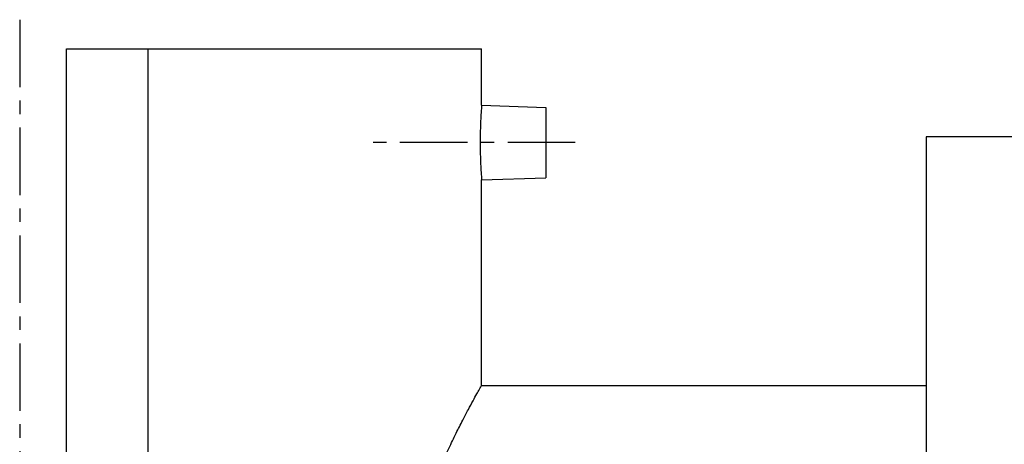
# Model space of a CAD drawing. Header units: millimetres. Extents: x 46 to 490, y 120 to 351.
# Tile 38 of 39: x 85 to 253, y 262 to 335. Entities that reach past the tile are written whole.
import ezdxf

# ---------------------------------------------------------------- set-up
doc = ezdxf.new("R2010")
doc.units = ezdxf.units.MM
doc.header["$LTSCALE"] = 30.734
doc.linetypes.add('CENTER', pattern=[0.6, 0.375, -0.075, 0.075, -0.075])
doc.layers.get('0').update_dxf_attribs({"linetype": 'CONTINUOUS'})
doc.layers.add('DEFAULT_1', color=7, linetype='CENTER')

msp = doc.modelspace()

# ---------------------------------------------------------------- linework, layer by layer
at = {"color": 7, "linetype": 'CONTINUOUS'}
for p, q in [((93.02, 125.02), (93.02, 330.02)), ((93.02, 330.02), (164.02, 330.02)), ((107.02, 125.02), (107.02, 330.02)), ((164.02, 320.41), (164.02, 330.02)), ((164.02, 320.41), (175.02, 320.02)), ((175.02, 320.02), (175.02, 308.02)), ((240.02, 315.02), (240.02, 140.02)), ((266.52, 315.02), (240.02, 315.02)), ((164.02, 307.64), (175.02, 308.02)), ((164.02, 272.52), (164.02, 307.64)), ((164.02, 272.52), (240.02, 272.52))]:
    msp.add_line(p, q, dxfattribs=at)
for points, start_tangent, end_tangent in [([(164.02, 320.41), (164.02, 320.34), (164, 320.13), (163.97, 319.78), (163.94, 319.3), (163.9, 318.7), (163.86, 318), (163.83, 317.21), (163.8, 316.35), (163.78, 315.44), (163.76, 314.5), (163.76, 313.55), (163.78, 312.61), (163.8, 311.7), (163.83, 310.83), (163.86, 310.05), (163.9, 309.35), (163.94, 308.75), (163.97, 308.27), (164, 307.92), (164.02, 307.71), (164.02, 307.64)], (-1.032491, -12.740435), (1.032491, -12.740435)), ([(150.02, 230.52), (150.29, 234.18), (150.77, 237.84), (151.44, 241.52), (152.31, 245.2), (153.36, 248.83), (154.54, 252.36), (155.81, 255.72), (157.12, 258.87), (158.42, 261.75), (159.66, 264.33), (160.78, 266.55), (161.75, 268.4), (162.56, 269.9), (163.19, 271.05), (163.65, 271.87), (163.93, 272.36), (164.02, 272.52)], (2.060387, 44.641715), (22.119113, 38.831334))]:
    msp.add_spline(points, degree=3, dxfattribs=dict(at, start_tangent=start_tangent, end_tangent=end_tangent))
at = {"layer": 'DEFAULT_1', "color": 2, "linetype": 'CENTER'}
for p, q in [((85.02, 335.02), (85.02, 120.02)), ((180.02, 314.02), (145.02, 314.02))]:
    msp.add_line(p, q, dxfattribs=at)

doc.saveas('drawing.dxf')
